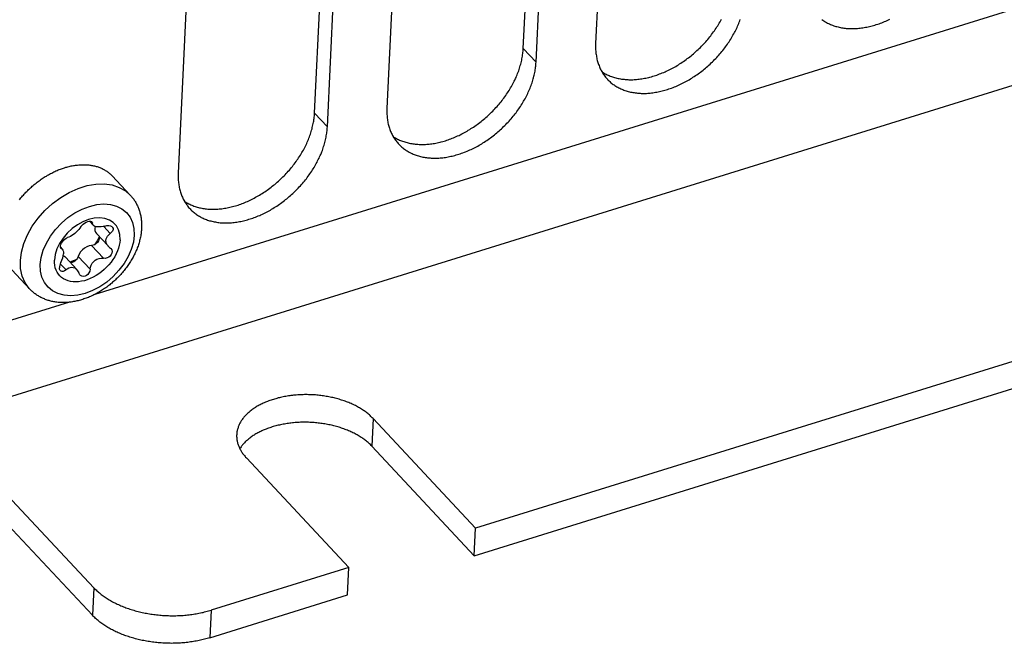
# Model space of a CAD drawing. Extents: x 0 to 594, y 0 to 420.
# Tile 79 of 157: x 491.51 to 502.96, y 79.39 to 86.64. Entities that reach past the tile are written whole.
import ezdxf

# ---------------------------------------------------------------- set-up
doc = ezdxf.new("R2010")
doc.units = 0
doc.header["$LTSCALE"] = 32.67
doc.layers.get('0').update_dxf_attribs({"linetype": 'CONTINUOUS'})

msp = doc.modelspace()

# ---------------------------------------------------------------- linework, layer by layer
at = {"color": 7, "linetype": 'CONTINUOUS'}
for p, q in [((552.333, 102.065), (492.381, 83.448)), ((554.165, 101.748), (490.538, 81.99)), ((552.547, 98.037), (496.808, 80.729)), ((496.793, 80.407), (552.532, 97.716)), ((498.693, 96.648), (498.204, 86.365)), ((497.362, 86.309), (497.85, 96.592)), ((497.511, 86.149), (498, 96.433)), ((494.935, 85.555), (495.423, 95.838)), ((496.266, 95.894), (495.777, 85.611)), ((495.084, 85.396), (495.572, 95.679)), ((493.839, 95.141), (493.35, 84.857)), ((497.511, 86.149), (497.362, 86.309)), ((495.084, 85.396), (494.935, 85.555)), ((492.792, 84.603), (492.583, 84.826)), ((492.318, 84.298), (492.361, 84.252)), ((492.332, 84.297), (492.351, 84.277)), ((492.483, 84.239), (492.56, 84.157)), ((492.399, 84.155), (492.534, 84.011)), ((491.98, 83.996), (492.001, 83.973)), ((491.982, 83.99), (491.991, 83.98)), ((491.991, 83.98), (491.985, 83.985)), ((492.342, 84.016), (492.481, 83.868)), ((492.552, 83.995), (492.563, 83.986)), ((492.037, 83.879), (492.169, 83.738)), ((492.187, 83.888), (492.325, 83.74)), ((491.623, 83.51), (491.415, 83.733)), ((491.977, 83.805), (492.045, 83.732)), ((492.086, 83.357), (490.263, 82.79)), ((490.075, 82.146), (492.352, 79.714)), ((490.538, 81.99), (492.367, 80.035)), ((495.615, 82.003), (495.6, 81.682)), ((496.808, 80.729), (495.615, 82.003)), ((496.793, 80.407), (495.6, 81.682)), ((495.335, 80.271), (494.142, 81.546)), ((496.793, 80.407), (496.808, 80.729)), ((495.335, 80.271), (493.731, 79.773)), ((495.32, 79.95), (495.335, 80.271)), ((492.367, 80.035), (492.352, 79.714)), ((493.716, 79.452), (495.32, 79.95)), ((493.731, 79.773), (493.716, 79.452))]:
    msp.add_line(p, q, dxfattribs=at)
for points in [[(498.276, 86.039), (498.282, 86.035), (498.293, 86.028), (498.304, 86.021), (498.315, 86.015), (498.327, 86.009), (498.338, 86.003), (498.35, 85.998), (498.362, 85.993), (498.374, 85.988), (498.387, 85.983), (498.399, 85.979), (498.412, 85.975), (498.425, 85.971), (498.438, 85.967), (498.451, 85.964), (498.465, 85.961), (498.478, 85.958), (498.492, 85.956), (498.506, 85.953), (498.52, 85.951), (498.534, 85.95), (498.548, 85.948), (498.562, 85.947), (498.577, 85.947), (498.591, 85.946), (498.606, 85.946), (498.621, 85.946), (498.636, 85.946), (498.651, 85.947), (498.666, 85.948), (498.681, 85.949), (498.696, 85.95), (498.712, 85.952), (498.727, 85.954), (498.743, 85.957), (498.758, 85.959), (498.774, 85.962), (498.789, 85.965), (498.805, 85.969), (498.821, 85.972), (498.836, 85.976), (498.852, 85.98), (498.868, 85.985), (498.884, 85.99), (498.9, 85.995), (498.916, 86), (498.931, 86.006), (498.947, 86.012), (498.963, 86.018), (498.979, 86.024), (498.995, 86.031), (499.011, 86.038), (499.026, 86.045), (499.042, 86.052), (499.058, 86.06), (499.073, 86.068), (499.089, 86.076), (499.104, 86.084), (499.12, 86.093), (499.135, 86.101), (499.151, 86.11), (499.166, 86.12), (499.181, 86.129), (499.196, 86.139), (499.211, 86.149), (499.226, 86.159), (499.241, 86.169), (499.255, 86.18), (499.27, 86.191), (499.284, 86.202), (499.299, 86.213), (499.313, 86.224), (499.327, 86.236), (499.341, 86.248), (499.355, 86.26), (499.369, 86.272), (499.382, 86.284), (499.395, 86.296), (499.409, 86.309), (499.422, 86.322), (499.435, 86.335), (499.447, 86.348), (499.46, 86.361), (499.472, 86.374), (499.484, 86.388), (499.496, 86.402), (499.508, 86.415), (499.52, 86.429), (499.531, 86.443), (499.542, 86.458), (499.553, 86.472), (499.564, 86.486), (499.575, 86.501), (499.585, 86.515), (499.595, 86.53), (499.605, 86.545), (499.615, 86.559), (499.624, 86.574), (499.633, 86.589), (499.642, 86.604), (499.651, 86.62), (499.659, 86.635), (499.668, 86.65)], [(498.341, 85.951), (498.342, 85.949), (498.351, 85.94), (498.36, 85.932), (498.369, 85.923), (498.378, 85.915), (498.388, 85.907), (498.398, 85.899), (498.408, 85.891), (498.418, 85.884), (498.429, 85.877), (498.439, 85.87), (498.45, 85.864), (498.461, 85.858), (498.473, 85.851), (498.484, 85.846), (498.496, 85.84), (498.508, 85.835), (498.52, 85.83), (498.532, 85.825), (498.544, 85.821), (498.557, 85.817), (498.57, 85.813), (498.583, 85.809), (498.596, 85.806), (498.609, 85.802), (498.623, 85.8), (498.636, 85.797), (498.65, 85.795), (498.664, 85.793), (498.678, 85.791), (498.692, 85.79), (498.706, 85.788), (498.72, 85.788), (498.735, 85.787), (498.749, 85.787), (498.764, 85.787), (498.779, 85.787), (498.794, 85.787), (498.809, 85.788), (498.824, 85.789), (498.839, 85.79), (498.854, 85.792), (498.869, 85.794), (498.885, 85.796), (498.9, 85.799), (498.916, 85.801), (498.931, 85.804), (498.947, 85.808), (498.962, 85.811), (498.978, 85.815), (498.994, 85.819), (499.009, 85.823), (499.025, 85.828), (499.041, 85.833), (499.057, 85.838), (499.072, 85.843), (499.088, 85.849), (499.104, 85.855), (499.12, 85.861), (499.135, 85.868), (499.151, 85.874), (499.167, 85.881), (499.182, 85.889), (499.198, 85.896), (499.214, 85.904), (499.229, 85.912), (499.245, 85.92), (499.26, 85.928), (499.275, 85.937), (499.291, 85.946), (499.306, 85.955), (499.321, 85.964), (499.336, 85.974), (499.351, 85.983), (499.366, 85.993), (499.381, 86.004), (499.395, 86.014), (499.41, 86.025), (499.424, 86.035), (499.439, 86.046), (499.453, 86.057), (499.467, 86.069), (499.481, 86.08), (499.495, 86.092), (499.508, 86.104), (499.522, 86.116), (499.535, 86.128), (499.549, 86.141), (499.562, 86.153), (499.575, 86.166), (499.587, 86.179), (499.6, 86.192), (499.612, 86.205), (499.625, 86.219), (499.637, 86.232), (499.648, 86.246), (499.66, 86.26), (499.672, 86.273), (499.683, 86.287), (499.694, 86.301), (499.705, 86.316), (499.715, 86.33), (499.726, 86.344), (499.736, 86.359), (499.746, 86.374), (499.756, 86.388), (499.765, 86.403), (499.775, 86.418), (499.784, 86.433), (499.793, 86.448), (499.801, 86.463), (499.81, 86.478), (499.818, 86.493), (499.826, 86.508), (499.834, 86.523), (499.841, 86.539), (499.848, 86.554), (499.855, 86.569), (499.862, 86.585), (499.868, 86.6), (499.874, 86.615), (499.88, 86.631), (499.885, 86.646)], [(500.835, 86.645), (500.845, 86.638), (500.856, 86.631), (500.866, 86.624), (500.877, 86.618), (500.889, 86.611), (500.9, 86.605), (500.911, 86.599), (500.923, 86.594), (500.935, 86.589), (500.947, 86.584), (500.959, 86.579), (500.972, 86.574), (500.984, 86.57), (500.997, 86.566), (501.01, 86.563), (501.023, 86.559), (501.036, 86.556), (501.05, 86.553), (501.063, 86.551), (501.077, 86.549), (501.091, 86.547), (501.105, 86.545), (501.119, 86.543), (501.133, 86.542), (501.148, 86.541), (501.162, 86.541), (501.177, 86.54), (501.191, 86.54), (501.206, 86.541), (501.221, 86.541), (501.236, 86.542), (501.251, 86.543), (501.266, 86.544), (501.281, 86.546), (501.297, 86.548), (501.312, 86.55), (501.327, 86.552), (501.343, 86.555), (501.358, 86.558), (501.374, 86.561), (501.39, 86.565), (501.405, 86.569), (501.421, 86.573), (501.437, 86.577), (501.452, 86.582), (501.468, 86.587), (501.484, 86.592), (501.5, 86.597), (501.515, 86.603), (501.531, 86.609), (501.547, 86.615), (501.563, 86.621), (501.578, 86.628), (501.594, 86.635), (501.61, 86.642), (501.625, 86.65)], [(498.204, 86.365), (498.204, 86.35), (498.204, 86.336), (498.204, 86.321), (498.204, 86.307), (498.204, 86.293), (498.205, 86.279), (498.207, 86.265), (498.208, 86.251), (498.21, 86.238), (498.212, 86.224), (498.214, 86.211), (498.217, 86.197), (498.219, 86.184), (498.223, 86.171), (498.226, 86.158), (498.23, 86.146), (498.234, 86.133), (498.238, 86.121), (498.243, 86.109), (498.247, 86.097), (498.252, 86.085), (498.258, 86.073), (498.263, 86.062), (498.269, 86.051), (498.275, 86.04), (498.282, 86.029), (498.289, 86.018), (498.295, 86.008), (498.303, 85.997), (498.31, 85.987), (498.318, 85.977), (498.326, 85.968), (498.334, 85.958), (498.341, 85.951)], [(495.849, 85.285), (495.855, 85.281), (495.866, 85.274), (495.877, 85.268), (495.888, 85.261), (495.899, 85.255), (495.911, 85.25), (495.923, 85.244), (495.935, 85.239), (495.947, 85.234), (495.959, 85.229), (495.972, 85.225), (495.985, 85.221), (495.998, 85.217), (496.011, 85.213), (496.024, 85.21), (496.037, 85.207), (496.051, 85.204), (496.065, 85.202), (496.078, 85.2), (496.092, 85.198), (496.106, 85.196), (496.121, 85.195), (496.135, 85.194), (496.15, 85.193), (496.164, 85.192), (496.179, 85.192), (496.194, 85.192), (496.209, 85.193), (496.224, 85.193), (496.239, 85.194), (496.254, 85.195), (496.269, 85.197), (496.284, 85.198), (496.3, 85.201), (496.315, 85.203), (496.331, 85.205), (496.346, 85.208), (496.362, 85.211), (496.378, 85.215), (496.394, 85.219), (496.409, 85.223), (496.425, 85.227), (496.441, 85.231), (496.457, 85.236), (496.473, 85.241), (496.488, 85.246), (496.504, 85.252), (496.52, 85.258), (496.536, 85.264), (496.552, 85.27), (496.568, 85.277), (496.583, 85.284), (496.599, 85.291), (496.615, 85.298), (496.63, 85.306), (496.646, 85.314), (496.662, 85.322), (496.677, 85.33), (496.693, 85.339), (496.708, 85.348), (496.723, 85.357), (496.739, 85.366), (496.754, 85.376), (496.769, 85.385), (496.784, 85.395), (496.799, 85.405), (496.814, 85.416), (496.828, 85.426), (496.843, 85.437), (496.857, 85.448), (496.872, 85.459), (496.886, 85.471), (496.9, 85.482), (496.914, 85.494), (496.928, 85.506), (496.941, 85.518), (496.955, 85.53), (496.968, 85.543), (496.981, 85.555), (496.994, 85.568), (497.007, 85.581), (497.02, 85.594), (497.033, 85.607), (497.045, 85.621), (497.057, 85.634), (497.069, 85.648), (497.081, 85.662), (497.092, 85.676), (497.104, 85.69), (497.115, 85.704), (497.126, 85.718), (497.137, 85.732), (497.147, 85.747), (497.158, 85.762), (497.168, 85.776), (497.178, 85.791), (497.187, 85.806), (497.197, 85.821), (497.206, 85.836), (497.215, 85.851), (497.224, 85.866), (497.232, 85.881), (497.24, 85.896), (497.248, 85.912), (497.256, 85.927), (497.264, 85.942), (497.271, 85.958), (497.278, 85.973), (497.284, 85.988), (497.291, 86.004), (497.297, 86.019), (497.303, 86.035), (497.309, 86.05), (497.314, 86.066), (497.319, 86.081), (497.324, 86.097), (497.328, 86.112), (497.333, 86.128), (497.337, 86.143), (497.34, 86.158), (497.344, 86.174), (497.347, 86.189), (497.35, 86.204), (497.352, 86.219), (497.355, 86.234), (497.357, 86.249), (497.358, 86.264), (497.36, 86.279), (497.361, 86.294), (497.362, 86.309)], [(495.914, 85.197), (495.915, 85.196), (495.924, 85.187), (495.933, 85.178), (495.942, 85.169), (495.951, 85.161), (495.961, 85.153), (495.971, 85.145), (495.981, 85.138), (495.991, 85.13), (496.001, 85.123), (496.012, 85.117), (496.023, 85.11), (496.034, 85.104), (496.045, 85.098), (496.057, 85.092), (496.069, 85.086), (496.081, 85.081), (496.093, 85.076), (496.105, 85.071), (496.117, 85.067), (496.13, 85.063), (496.143, 85.059), (496.156, 85.055), (496.169, 85.052), (496.182, 85.049), (496.195, 85.046), (496.209, 85.043), (496.223, 85.041), (496.236, 85.039), (496.25, 85.037), (496.265, 85.036), (496.279, 85.035), (496.293, 85.034), (496.308, 85.033), (496.322, 85.033), (496.337, 85.033), (496.352, 85.033), (496.367, 85.034), (496.382, 85.034), (496.397, 85.035), (496.412, 85.037), (496.427, 85.038), (496.442, 85.04), (496.458, 85.042), (496.473, 85.045), (496.488, 85.048), (496.504, 85.051), (496.52, 85.054), (496.535, 85.057), (496.551, 85.061), (496.567, 85.065), (496.582, 85.07), (496.598, 85.074), (496.614, 85.079), (496.629, 85.084), (496.645, 85.09), (496.661, 85.095), (496.677, 85.101), (496.692, 85.108), (496.708, 85.114), (496.724, 85.121), (496.74, 85.128), (496.755, 85.135), (496.771, 85.142), (496.786, 85.15), (496.802, 85.158), (496.817, 85.166), (496.833, 85.174), (496.848, 85.183), (496.863, 85.192), (496.879, 85.201), (496.894, 85.21), (496.909, 85.22), (496.924, 85.23), (496.939, 85.24), (496.953, 85.25), (496.968, 85.26), (496.983, 85.271), (496.997, 85.282), (497.011, 85.293), (497.026, 85.304), (497.04, 85.315), (497.054, 85.327), (497.067, 85.338), (497.081, 85.35), (497.095, 85.362), (497.108, 85.375), (497.121, 85.387), (497.134, 85.4), (497.147, 85.412), (497.16, 85.425), (497.173, 85.438), (497.185, 85.452), (497.197, 85.465), (497.209, 85.478), (497.221, 85.492), (497.233, 85.506), (497.244, 85.52), (497.256, 85.534), (497.267, 85.548), (497.278, 85.562), (497.288, 85.576), (497.299, 85.591), (497.309, 85.605), (497.319, 85.62), (497.329, 85.634), (497.338, 85.649), (497.348, 85.664), (497.357, 85.679), (497.366, 85.694), (497.374, 85.709), (497.383, 85.724), (497.391, 85.739), (497.399, 85.754), (497.406, 85.77), (497.414, 85.785), (497.421, 85.8), (497.428, 85.816), (497.434, 85.831), (497.441, 85.846), (497.447, 85.862), (497.453, 85.877), (497.458, 85.892), (497.464, 85.908), (497.469, 85.923), (497.473, 85.939), (497.478, 85.954), (497.482, 85.969), (497.486, 85.985), (497.49, 86), (497.493, 86.015), (497.496, 86.03), (497.499, 86.045), (497.502, 86.06), (497.504, 86.075), (497.506, 86.09), (497.508, 86.105), (497.509, 86.12), (497.51, 86.135), (497.511, 86.149)], [(493.421, 84.531), (493.428, 84.527), (493.439, 84.521), (493.45, 84.514), (493.461, 84.508), (493.472, 84.502), (493.484, 84.496), (493.496, 84.491), (493.508, 84.485), (493.52, 84.48), (493.532, 84.476), (493.545, 84.471), (493.558, 84.467), (493.57, 84.463), (493.584, 84.46), (493.597, 84.456), (493.61, 84.453), (493.624, 84.451), (493.637, 84.448), (493.651, 84.446), (493.665, 84.444), (493.679, 84.442), (493.694, 84.441), (493.708, 84.44), (493.722, 84.439), (493.737, 84.439), (493.752, 84.438), (493.766, 84.439), (493.781, 84.439), (493.796, 84.439), (493.812, 84.44), (493.827, 84.442), (493.842, 84.443), (493.857, 84.445), (493.873, 84.447), (493.888, 84.449), (493.904, 84.452), (493.919, 84.455), (493.935, 84.458), (493.951, 84.461), (493.966, 84.465), (493.982, 84.469), (493.998, 84.473), (494.014, 84.478), (494.03, 84.482), (494.045, 84.487), (494.061, 84.493), (494.077, 84.498), (494.093, 84.504), (494.109, 84.51), (494.125, 84.517), (494.14, 84.523), (494.156, 84.53), (494.172, 84.537), (494.188, 84.545), (494.203, 84.552), (494.219, 84.56), (494.234, 84.568), (494.25, 84.577), (494.265, 84.585), (494.281, 84.594), (494.296, 84.603), (494.311, 84.612), (494.327, 84.622), (494.342, 84.632), (494.357, 84.641), (494.372, 84.652), (494.386, 84.662), (494.401, 84.673), (494.416, 84.683), (494.43, 84.694), (494.444, 84.706), (494.459, 84.717), (494.473, 84.728), (494.487, 84.74), (494.5, 84.752), (494.514, 84.764), (494.528, 84.777), (494.541, 84.789), (494.554, 84.802), (494.567, 84.814), (494.58, 84.827), (494.593, 84.84), (494.605, 84.854), (494.618, 84.867), (494.63, 84.881), (494.642, 84.894), (494.654, 84.908), (494.665, 84.922), (494.677, 84.936), (494.688, 84.95), (494.699, 84.964), (494.71, 84.979), (494.72, 84.993), (494.73, 85.008), (494.741, 85.022), (494.75, 85.037), (494.76, 85.052), (494.77, 85.067), (494.779, 85.082), (494.788, 85.097), (494.796, 85.112), (494.805, 85.127), (494.813, 85.143), (494.821, 85.158), (494.829, 85.173), (494.836, 85.188), (494.844, 85.204), (494.851, 85.219), (494.857, 85.235), (494.864, 85.25), (494.87, 85.266), (494.876, 85.281), (494.881, 85.297), (494.887, 85.312), (494.892, 85.328), (494.897, 85.343), (494.901, 85.358), (494.906, 85.374), (494.909, 85.389), (494.913, 85.405), (494.917, 85.42), (494.92, 85.435), (494.923, 85.45), (494.925, 85.465), (494.927, 85.481), (494.929, 85.496), (494.931, 85.511), (494.933, 85.525), (494.934, 85.54), (494.935, 85.555)], [(495.777, 85.611), (495.777, 85.596), (495.776, 85.582), (495.776, 85.568), (495.777, 85.553), (495.777, 85.539), (495.778, 85.525), (495.779, 85.511), (495.781, 85.497), (495.783, 85.484), (495.785, 85.47), (495.787, 85.457), (495.789, 85.444), (495.792, 85.43), (495.795, 85.418), (495.799, 85.405), (495.803, 85.392), (495.807, 85.38), (495.811, 85.367), (495.815, 85.355), (495.82, 85.343), (495.825, 85.331), (495.831, 85.32), (495.836, 85.308), (495.842, 85.297), (495.848, 85.286), (495.855, 85.275), (495.861, 85.264), (495.868, 85.254), (495.875, 85.244), (495.883, 85.234), (495.891, 85.224), (495.898, 85.214), (495.907, 85.205), (495.914, 85.197)], [(493.487, 84.443), (493.488, 84.442), (493.497, 84.433), (493.505, 84.424), (493.515, 84.416), (493.524, 84.407), (493.534, 84.399), (493.543, 84.392), (493.553, 84.384), (493.564, 84.377), (493.574, 84.37), (493.585, 84.363), (493.596, 84.356), (493.607, 84.35), (493.618, 84.344), (493.63, 84.338), (493.641, 84.333), (493.653, 84.327), (493.665, 84.322), (493.678, 84.318), (493.69, 84.313), (493.703, 84.309), (493.715, 84.305), (493.728, 84.302), (493.742, 84.298), (493.755, 84.295), (493.768, 84.292), (493.782, 84.29), (493.795, 84.287), (493.809, 84.285), (493.823, 84.284), (493.837, 84.282), (493.852, 84.281), (493.866, 84.28), (493.88, 84.28), (493.895, 84.279), (493.91, 84.279), (493.924, 84.279), (493.939, 84.28), (493.954, 84.281), (493.969, 84.282), (493.985, 84.283), (494, 84.285), (494.015, 84.287), (494.03, 84.289), (494.046, 84.291), (494.061, 84.294), (494.077, 84.297), (494.092, 84.3), (494.108, 84.304), (494.124, 84.308), (494.139, 84.312), (494.155, 84.316), (494.171, 84.321), (494.187, 84.325), (494.202, 84.331), (494.218, 84.336), (494.234, 84.342), (494.25, 84.348), (494.265, 84.354), (494.281, 84.36), (494.297, 84.367), (494.312, 84.374), (494.328, 84.381), (494.344, 84.389), (494.359, 84.396), (494.375, 84.404), (494.39, 84.412), (494.406, 84.421), (494.421, 84.429), (494.436, 84.438), (494.451, 84.447), (494.467, 84.457), (494.482, 84.466), (494.497, 84.476), (494.511, 84.486), (494.526, 84.496), (494.541, 84.506), (494.555, 84.517), (494.57, 84.528), (494.584, 84.539), (494.598, 84.55), (494.613, 84.561), (494.626, 84.573), (494.64, 84.585), (494.654, 84.597), (494.668, 84.609), (494.681, 84.621), (494.694, 84.633), (494.707, 84.646), (494.72, 84.659), (494.733, 84.672), (494.745, 84.685), (494.758, 84.698), (494.77, 84.711), (494.782, 84.725), (494.794, 84.738), (494.806, 84.752), (494.817, 84.766), (494.828, 84.78), (494.84, 84.794), (494.85, 84.808), (494.861, 84.823), (494.871, 84.837), (494.882, 84.851), (494.892, 84.866), (494.902, 84.881), (494.911, 84.896), (494.92, 84.91), (494.93, 84.925), (494.938, 84.94), (494.947, 84.955), (494.955, 84.97), (494.964, 84.986), (494.971, 85.001), (494.979, 85.016), (494.987, 85.031), (494.994, 85.047), (495.001, 85.062), (495.007, 85.077), (495.014, 85.093), (495.02, 85.108), (495.026, 85.123), (495.031, 85.139), (495.036, 85.154), (495.041, 85.17), (495.046, 85.185), (495.051, 85.2), (495.055, 85.216), (495.059, 85.231), (495.063, 85.246), (495.066, 85.261), (495.069, 85.276), (495.072, 85.292), (495.074, 85.307), (495.077, 85.322), (495.079, 85.337), (495.08, 85.351), (495.082, 85.366), (495.083, 85.381), (495.084, 85.396)], [(491.503, 84.548), (491.512, 84.559), (491.521, 84.57), (491.53, 84.581), (491.539, 84.593), (491.549, 84.603), (491.559, 84.614), (491.569, 84.625), (491.579, 84.636), (491.589, 84.646), (491.599, 84.656), (491.609, 84.667), (491.62, 84.677), (491.631, 84.687), (491.642, 84.696), (491.652, 84.706), (491.664, 84.716), (491.675, 84.725), (491.686, 84.734), (491.697, 84.743), (491.709, 84.752), (491.72, 84.761), (491.732, 84.77), (491.744, 84.778), (491.756, 84.787), (491.768, 84.795), (491.779, 84.803), (491.792, 84.81), (491.804, 84.818), (491.816, 84.825), (491.828, 84.833), (491.84, 84.84), (491.853, 84.847), (491.865, 84.853), (491.878, 84.86), (491.89, 84.866), (491.903, 84.872), (491.915, 84.878), (491.928, 84.884), (491.941, 84.889), (491.953, 84.895), (491.966, 84.9), (491.979, 84.905), (491.991, 84.909), (492.004, 84.914), (492.017, 84.918), (492.029, 84.922), (492.042, 84.926), (492.055, 84.929), (492.067, 84.933), (492.08, 84.936), (492.092, 84.939), (492.105, 84.942), (492.117, 84.944), (492.13, 84.947), (492.142, 84.949), (492.155, 84.95), (492.167, 84.952), (492.179, 84.953), (492.192, 84.955), (492.204, 84.956), (492.216, 84.956), (492.228, 84.957), (492.24, 84.957), (492.252, 84.957), (492.263, 84.957), (492.275, 84.957), (492.287, 84.956), (492.298, 84.955), (492.309, 84.954), (492.321, 84.953), (492.332, 84.951), (492.343, 84.949), (492.354, 84.947), (492.365, 84.945), (492.375, 84.943), (492.386, 84.94), (492.396, 84.937), (492.407, 84.934), (492.417, 84.931), (492.427, 84.927), (492.437, 84.924), (492.447, 84.92), (492.456, 84.915), (492.466, 84.911), (492.475, 84.906), (492.484, 84.902), (492.493, 84.897), (492.502, 84.891), (492.511, 84.886), (492.519, 84.88), (492.527, 84.875), (492.536, 84.869), (492.544, 84.862), (492.551, 84.856), (492.559, 84.849), (492.566, 84.843), (492.573, 84.836), (492.58, 84.828), (492.583, 84.826)], [(493.35, 84.857), (493.349, 84.843), (493.349, 84.828), (493.349, 84.814), (493.349, 84.8), (493.35, 84.785), (493.351, 84.771), (493.352, 84.758), (493.354, 84.744), (493.355, 84.73), (493.357, 84.717), (493.36, 84.703), (493.362, 84.69), (493.365, 84.677), (493.368, 84.664), (493.372, 84.651), (493.375, 84.638), (493.379, 84.626), (493.384, 84.614), (493.388, 84.601), (493.393, 84.589), (493.398, 84.578), (493.403, 84.566), (493.409, 84.554), (493.415, 84.543), (493.421, 84.532), (493.427, 84.521), (493.434, 84.511), (493.441, 84.5), (493.448, 84.49), (493.456, 84.48), (493.463, 84.47), (493.471, 84.46), (493.479, 84.451), (493.487, 84.443)], [(491.514, 83.841), (491.526, 83.939), (491.554, 84.04), (491.596, 84.141), (491.652, 84.24), (491.72, 84.336), (491.799, 84.424), (491.887, 84.505), (491.983, 84.576), (492.083, 84.635), (492.186, 84.681), (492.29, 84.713), (492.392, 84.731), (492.489, 84.733), (492.581, 84.721), (492.664, 84.693), (492.737, 84.651), (492.792, 84.603)], [(492.792, 84.603), (492.799, 84.595), (492.806, 84.587), (492.812, 84.579), (492.819, 84.571), (492.825, 84.562), (492.832, 84.554), (492.838, 84.545), (492.844, 84.536), (492.849, 84.527), (492.855, 84.518), (492.86, 84.508), (492.865, 84.499), (492.87, 84.489), (492.875, 84.479), (492.879, 84.469), (492.884, 84.459), (492.888, 84.449), (492.892, 84.439), (492.895, 84.428), (492.899, 84.417), (492.902, 84.407), (492.905, 84.396), (492.908, 84.385), (492.911, 84.373), (492.913, 84.362), (492.915, 84.351), (492.917, 84.339), (492.919, 84.327), (492.92, 84.316), (492.922, 84.304), (492.923, 84.292), (492.923, 84.28), (492.924, 84.267), (492.924, 84.255), (492.924, 84.243), (492.924, 84.23), (492.923, 84.218)], [(491.746, 83.796), (491.756, 83.877), (491.78, 83.961), (491.816, 84.044), (491.864, 84.126), (491.923, 84.204), (491.991, 84.276), (492.066, 84.341), (492.147, 84.396), (492.232, 84.44), (492.317, 84.472), (492.402, 84.493), (492.484, 84.5), (492.562, 84.494), (492.633, 84.475), (492.695, 84.444), (492.748, 84.401), (492.789, 84.347), (492.819, 84.284), (492.835, 84.213), (492.838, 84.136)], [(492.673, 84.084), (492.671, 84.144), (492.656, 84.198), (492.631, 84.245), (492.595, 84.284), (492.55, 84.313), (492.497, 84.331), (492.438, 84.339), (492.374, 84.335), (492.308, 84.319), (492.242, 84.293), (492.177, 84.258), (492.116, 84.213), (492.06, 84.161), (492.011, 84.103), (491.97, 84.041), (491.94, 83.976), (491.919, 83.911), (491.911, 83.847)], [(492.218, 84.236), (492.229, 84.251), (492.244, 84.265), (492.261, 84.277), (492.279, 84.287), (492.298, 84.295), (492.315, 84.298), (492.33, 84.298), (492.341, 84.295), (492.346, 84.291)], [(492.346, 84.291), (492.348, 84.288), (492.351, 84.277)], [(492.361, 84.252), (492.359, 84.255), (492.353, 84.265), (492.351, 84.277)], [(492.923, 84.218), (492.923, 84.205), (492.922, 84.192), (492.92, 84.179), (492.919, 84.166), (492.917, 84.154), (492.915, 84.141), (492.913, 84.128), (492.91, 84.114), (492.908, 84.101), (492.905, 84.088), (492.901, 84.075), (492.898, 84.062), (492.894, 84.049), (492.89, 84.036), (492.886, 84.023), (492.882, 84.01), (492.877, 83.997), (492.872, 83.984), (492.867, 83.971), (492.861, 83.958), (492.856, 83.945), (492.85, 83.932), (492.844, 83.919), (492.838, 83.906), (492.831, 83.894), (492.824, 83.881), (492.818, 83.868), (492.81, 83.856), (492.803, 83.844), (492.796, 83.831), (492.788, 83.819), (492.78, 83.807), (492.772, 83.795), (492.764, 83.783), (492.755, 83.771), (492.747, 83.759), (492.738, 83.748), (492.729, 83.736), (492.72, 83.725), (492.711, 83.713), (492.701, 83.702), (492.691, 83.691), (492.682, 83.68), (492.672, 83.669), (492.662, 83.659), (492.651, 83.648), (492.641, 83.638), (492.63, 83.627), (492.62, 83.617), (492.609, 83.607), (492.598, 83.597), (492.587, 83.588), (492.576, 83.578), (492.564, 83.569), (492.553, 83.56), (492.541, 83.55), (492.53, 83.542), (492.518, 83.533), (492.506, 83.524), (492.494, 83.516), (492.482, 83.508), (492.47, 83.5), (492.458, 83.492), (492.445, 83.484), (492.433, 83.477), (492.42, 83.469), (492.408, 83.462), (492.395, 83.455), (492.382, 83.449), (492.37, 83.442), (492.357, 83.436), (492.344, 83.43), (492.331, 83.424), (492.318, 83.418), (492.305, 83.413), (492.291, 83.408), (492.278, 83.403), (492.265, 83.398), (492.252, 83.394), (492.239, 83.389), (492.225, 83.385), (492.212, 83.381), (492.199, 83.378), (492.185, 83.374), (492.172, 83.371), (492.159, 83.368), (492.146, 83.366), (492.132, 83.363), (492.119, 83.361), (492.106, 83.359), (492.093, 83.357), (492.08, 83.356), (492.067, 83.355), (492.054, 83.354), (492.041, 83.353), (492.028, 83.353), (492.015, 83.352), (492.002, 83.352), (491.99, 83.353), (491.977, 83.353), (491.965, 83.354), (491.952, 83.355), (491.94, 83.356), (491.928, 83.358), (491.916, 83.36), (491.904, 83.362), (491.892, 83.364), (491.881, 83.366), (491.869, 83.369), (491.858, 83.372), (491.847, 83.375), (491.836, 83.378), (491.825, 83.382), (491.814, 83.386), (491.803, 83.39), (491.793, 83.394), (491.782, 83.398), (491.772, 83.403), (491.762, 83.407), (491.752, 83.412), (491.742, 83.418), (491.733, 83.423), (491.723, 83.429), (491.714, 83.434), (491.705, 83.44), (491.696, 83.446), (491.687, 83.453), (491.679, 83.459), (491.67, 83.466), (491.662, 83.473), (491.654, 83.48), (491.646, 83.487), (491.638, 83.494), (491.631, 83.502), (491.623, 83.51)], [(492.218, 84.236), (492.207, 84.22), (492.194, 84.203), (492.179, 84.187), (492.164, 84.172), (492.147, 84.158), (492.13, 84.144), (492.113, 84.132), (492.096, 84.122), (492.079, 84.114), (492.062, 84.108)], [(492.498, 84.243), (492.475, 84.237), (492.452, 84.233), (492.432, 84.232), (492.412, 84.232), (492.395, 84.235), (492.38, 84.239), (492.368, 84.246), (492.361, 84.252)], [(492.384, 84.238), (492.384, 84.236), (492.38, 84.213)], [(492.38, 84.213), (492.381, 84.191), (492.388, 84.172), (492.399, 84.155)], [(492.498, 84.243), (492.521, 84.248), (492.543, 84.248), (492.562, 84.245), (492.576, 84.237), (492.583, 84.232)], [(492.592, 84.201), (492.586, 84.185), (492.575, 84.171), (492.56, 84.157)], [(492.583, 84.232), (492.586, 84.227), (492.592, 84.215), (492.592, 84.201)], [(492.838, 84.136), (492.828, 84.054), (492.804, 83.971), (492.768, 83.887), (492.72, 83.806), (492.661, 83.728), (492.593, 83.656), (492.518, 83.591), (492.437, 83.536), (492.352, 83.492), (492.267, 83.459), (492.182, 83.439), (492.1, 83.432), (492.022, 83.438), (491.951, 83.457), (491.889, 83.488), (491.836, 83.531), (491.795, 83.585), (491.765, 83.648), (491.749, 83.719), (491.746, 83.796)], [(492.673, 84.084), (492.67, 84.052), (492.664, 84.019), (492.655, 83.986), (492.643, 83.953), (492.628, 83.919), (492.611, 83.886), (492.591, 83.854), (492.568, 83.823), (492.543, 83.792), (492.517, 83.763), (492.488, 83.736), (492.458, 83.711), (492.426, 83.687), (492.394, 83.666), (492.36, 83.648), (492.327, 83.632), (492.292, 83.618), (492.258, 83.607), (492.224, 83.6), (492.191, 83.595), (492.158, 83.593), (492.127, 83.594), (492.096, 83.599), (492.068, 83.606), (492.041, 83.616), (492.016, 83.629), (491.994, 83.644), (491.974, 83.662), (491.956, 83.683), (491.941, 83.706), (491.929, 83.731), (491.92, 83.758), (491.914, 83.786), (491.911, 83.816), (491.911, 83.847)], [(491.98, 84.011), (491.985, 84.027), (491.993, 84.044), (492.004, 84.061), (492.017, 84.077), (492.032, 84.091), (492.048, 84.101), (492.062, 84.108)], [(492.422, 84.069), (492.41, 84.052), (492.395, 84.038), (492.378, 84.026), (492.36, 84.019), (492.342, 84.016)], [(492.431, 84.119), (492.406, 84.07), (492.375, 84.025)], [(492.433, 84.104), (492.431, 84.093), (492.427, 84.081), (492.422, 84.069)], [(492.43, 84.122), (492.431, 84.12), (492.433, 84.104)], [(492.509, 84.075), (492.512, 84.094), (492.518, 84.11), (492.528, 84.126), (492.542, 84.142), (492.56, 84.157)], [(492.534, 84.011), (492.523, 84.024), (492.515, 84.039), (492.51, 84.056), (492.509, 84.075)], [(491.985, 83.985), (491.983, 83.987), (491.98, 83.997), (491.98, 84.011)], [(491.991, 83.98), (492, 83.974), (492.001, 83.973)], [(492.001, 83.973), (492.007, 83.964), (492.012, 83.953), (492.014, 83.939), (492.015, 83.921)], [(492.342, 84.016), (492.315, 84.012), (492.287, 84.001), (492.26, 83.986), (492.235, 83.965), (492.214, 83.941), (492.198, 83.915), (492.187, 83.888)], [(492.58, 83.947), (492.578, 83.928), (492.571, 83.91), (492.559, 83.894), (492.543, 83.881), (492.523, 83.872), (492.502, 83.867), (492.481, 83.868)], [(492.552, 83.995), (492.536, 84.009), (492.534, 84.011)], [(492.563, 83.986), (492.566, 83.982), (492.576, 83.965), (492.58, 83.947)], [(491.623, 83.51), (491.617, 83.516), (491.569, 83.583), (491.536, 83.661), (491.517, 83.747), (491.514, 83.841)], [(491.983, 83.818), (491.976, 83.804), (491.972, 83.789), (491.969, 83.773), (491.968, 83.757)], [(491.983, 83.818), (491.997, 83.847), (492.006, 83.874), (492.012, 83.898), (492.015, 83.921)], [(492.037, 83.879), (492.031, 83.884), (492.011, 83.896)], [(492.169, 83.854), (492.14, 83.84), (492.088, 83.824)], [(492.118, 83.819), (492.1, 83.815), (492.096, 83.816)], [(492.187, 83.888), (492.179, 83.87), (492.168, 83.853), (492.153, 83.838), (492.136, 83.826), (492.118, 83.819)], [(492.325, 83.74), (492.33, 83.765), (492.338, 83.789), (492.35, 83.81), (492.365, 83.828), (492.384, 83.844), (492.405, 83.857), (492.429, 83.865), (492.454, 83.869), (492.481, 83.868)], [(491.981, 83.722), (491.977, 83.727), (491.971, 83.74), (491.968, 83.757)], [(492.045, 83.732), (492.029, 83.72), (492.013, 83.713), (491.999, 83.713), (491.987, 83.717), (491.981, 83.722)], [(492.045, 83.732), (492.06, 83.745), (492.076, 83.755), (492.093, 83.761), (492.111, 83.763), (492.129, 83.761), (492.147, 83.755), (492.164, 83.742), (492.168, 83.738)], [(492.168, 83.738), (492.18, 83.723), (492.192, 83.698)], [(492.325, 83.74), (492.321, 83.718), (492.312, 83.697), (492.299, 83.68), (492.283, 83.667), (492.266, 83.659), (492.247, 83.657), (492.23, 83.66), (492.214, 83.668), (492.206, 83.675)], [(492.206, 83.675), (492.201, 83.681), (492.192, 83.698)], [(495.615, 82.003), (495.607, 82.012), (495.599, 82.02), (495.591, 82.028), (495.582, 82.037), (495.573, 82.045), (495.564, 82.053), (495.554, 82.06), (495.544, 82.068), (495.534, 82.076), (495.524, 82.083), (495.514, 82.091), (495.503, 82.098), (495.492, 82.105), (495.481, 82.112), (495.47, 82.119), (495.458, 82.126), (495.446, 82.133), (495.435, 82.14), (495.422, 82.146), (495.41, 82.153), (495.398, 82.159), (495.385, 82.165), (495.372, 82.171), (495.359, 82.177), (495.346, 82.182), (495.333, 82.188), (495.319, 82.193), (495.305, 82.199), (495.292, 82.204), (495.278, 82.209), (495.264, 82.213), (495.249, 82.218), (495.235, 82.222), (495.221, 82.227), (495.206, 82.231), (495.191, 82.235), (495.176, 82.239), (495.162, 82.243), (495.146, 82.246), (495.131, 82.249), (495.116, 82.253), (495.101, 82.256), (495.085, 82.259), (495.07, 82.261), (495.055, 82.264), (495.039, 82.266), (495.023, 82.268), (495.008, 82.27), (494.992, 82.272), (494.976, 82.274), (494.96, 82.275), (494.945, 82.277), (494.929, 82.278), (494.913, 82.279), (494.897, 82.279), (494.881, 82.28), (494.865, 82.28), (494.849, 82.281), (494.833, 82.281), (494.818, 82.281), (494.802, 82.28), (494.786, 82.28), (494.77, 82.279), (494.754, 82.278), (494.739, 82.277), (494.723, 82.276), (494.708, 82.275), (494.692, 82.273), (494.677, 82.272), (494.661, 82.27), (494.646, 82.268), (494.631, 82.266), (494.615, 82.263), (494.6, 82.261), (494.585, 82.258), (494.571, 82.255), (494.556, 82.252), (494.541, 82.249), (494.527, 82.245), (494.512, 82.242), (494.498, 82.238), (494.484, 82.234), (494.47, 82.23), (494.456, 82.226), (494.442, 82.222), (494.429, 82.217), (494.415, 82.213), (494.402, 82.208), (494.389, 82.203), (494.376, 82.198), (494.364, 82.192), (494.351, 82.187), (494.339, 82.181), (494.326, 82.176), (494.314, 82.17), (494.303, 82.164), (494.291, 82.158), (494.28, 82.151), (494.269, 82.145), (494.258, 82.139), (494.247, 82.132), (494.236, 82.125), (494.226, 82.118), (494.216, 82.111), (494.206, 82.104), (494.197, 82.097), (494.187, 82.09), (494.178, 82.082), (494.169, 82.075), (494.161, 82.067), (494.152, 82.059), (494.144, 82.051), (494.136, 82.043), (494.129, 82.035), (494.122, 82.027), (494.114, 82.019), (494.108, 82.01), (494.101, 82.002), (494.095, 81.993), (494.089, 81.985), (494.083, 81.976), (494.078, 81.968), (494.073, 81.959), (494.068, 81.95), (494.063, 81.941), (494.059, 81.932), (494.055, 81.923), (494.051, 81.914), (494.048, 81.905), (494.045, 81.896), (494.042, 81.886), (494.039, 81.877), (494.037, 81.868), (494.035, 81.859), (494.033, 81.849), (494.032, 81.84), (494.031, 81.83), (494.03, 81.821), (494.03, 81.815)], [(495.6, 81.682), (495.592, 81.69), (495.584, 81.699), (495.575, 81.707), (495.567, 81.715), (495.558, 81.723), (495.548, 81.731), (495.539, 81.739), (495.529, 81.747), (495.519, 81.754), (495.509, 81.762), (495.498, 81.769), (495.488, 81.777), (495.477, 81.784), (495.466, 81.791), (495.454, 81.798), (495.443, 81.805), (495.431, 81.812), (495.419, 81.818), (495.407, 81.825), (495.395, 81.831), (495.382, 81.837), (495.37, 81.844), (495.357, 81.849), (495.344, 81.855), (495.331, 81.861), (495.317, 81.867), (495.304, 81.872), (495.29, 81.877), (495.276, 81.882), (495.262, 81.887), (495.248, 81.892), (495.234, 81.897), (495.22, 81.901), (495.205, 81.905), (495.191, 81.91), (495.176, 81.914), (495.161, 81.917), (495.146, 81.921), (495.131, 81.925), (495.116, 81.928), (495.101, 81.931), (495.086, 81.934), (495.07, 81.937), (495.055, 81.94), (495.039, 81.942), (495.024, 81.945), (495.008, 81.947), (494.992, 81.949), (494.977, 81.951), (494.961, 81.952), (494.945, 81.954), (494.929, 81.955), (494.913, 81.956), (494.898, 81.957), (494.882, 81.958), (494.866, 81.959), (494.85, 81.959), (494.834, 81.959), (494.818, 81.959), (494.802, 81.959), (494.787, 81.959), (494.771, 81.959), (494.755, 81.958), (494.739, 81.957), (494.724, 81.956), (494.708, 81.955), (494.692, 81.954), (494.677, 81.952), (494.661, 81.95), (494.646, 81.949), (494.631, 81.947), (494.615, 81.944), (494.6, 81.942), (494.585, 81.939), (494.57, 81.937), (494.555, 81.934), (494.541, 81.931), (494.526, 81.927), (494.511, 81.924), (494.497, 81.921), (494.483, 81.917), (494.469, 81.913), (494.455, 81.909), (494.441, 81.905), (494.427, 81.9), (494.414, 81.896), (494.4, 81.891), (494.387, 81.886), (494.374, 81.881), (494.361, 81.876), (494.348, 81.871), (494.336, 81.866), (494.323, 81.86), (494.311, 81.854), (494.299, 81.848), (494.287, 81.842), (494.276, 81.836), (494.265, 81.83), (494.253, 81.824), (494.242, 81.817), (494.232, 81.811), (494.221, 81.804), (494.211, 81.797), (494.201, 81.79), (494.191, 81.783), (494.181, 81.776), (494.172, 81.768), (494.163, 81.761), (494.154, 81.753), (494.145, 81.745), (494.137, 81.738), (494.129, 81.73), (494.121, 81.722), (494.114, 81.714), (494.106, 81.706), (494.099, 81.697), (494.092, 81.689), (494.086, 81.681), (494.08, 81.672), (494.074, 81.664), (494.068, 81.655), (494.066, 81.652)], [(494.03, 81.815), (494.029, 81.812), (494.029, 81.802), (494.029, 81.793), (494.03, 81.783), (494.03, 81.774), (494.031, 81.764), (494.033, 81.755), (494.034, 81.745), (494.036, 81.736), (494.038, 81.727), (494.041, 81.717), (494.044, 81.708), (494.047, 81.698), (494.05, 81.689), (494.054, 81.68), (494.058, 81.67), (494.062, 81.661), (494.066, 81.652), (494.071, 81.643), (494.076, 81.634), (494.081, 81.625), (494.087, 81.616), (494.093, 81.607), (494.099, 81.598), (494.106, 81.589), (494.112, 81.58), (494.119, 81.571), (494.127, 81.563), (494.134, 81.554), (494.142, 81.546)], [(492.367, 80.035), (492.376, 80.026), (492.385, 80.017), (492.394, 80.008), (492.404, 79.999), (492.413, 79.99), (492.423, 79.982), (492.433, 79.973), (492.444, 79.965), (492.455, 79.956), (492.465, 79.948), (492.477, 79.94), (492.488, 79.932), (492.5, 79.924), (492.511, 79.916), (492.523, 79.908), (492.536, 79.9), (492.548, 79.893), (492.561, 79.886), (492.574, 79.878), (492.587, 79.871), (492.6, 79.864), (492.613, 79.857), (492.627, 79.851), (492.641, 79.844), (492.655, 79.838), (492.669, 79.831), (492.683, 79.825), (492.697, 79.819), (492.712, 79.813), (492.727, 79.807), (492.742, 79.802), (492.757, 79.796), (492.772, 79.791), (492.788, 79.786), (492.803, 79.781), (492.819, 79.776), (492.834, 79.772), (492.85, 79.767), (492.866, 79.763), (492.882, 79.758), (492.899, 79.754), (492.915, 79.751), (492.931, 79.747), (492.948, 79.743), (492.964, 79.74), (492.981, 79.737), (492.998, 79.734), (493.014, 79.731), (493.031, 79.728), (493.048, 79.726), (493.065, 79.723), (493.082, 79.721), (493.099, 79.719), (493.116, 79.717), (493.134, 79.716), (493.151, 79.714), (493.168, 79.713), (493.185, 79.712), (493.202, 79.711), (493.22, 79.71), (493.237, 79.71), (493.254, 79.709), (493.271, 79.709), (493.289, 79.709), (493.306, 79.709), (493.323, 79.709), (493.34, 79.71), (493.357, 79.71), (493.374, 79.711), (493.391, 79.712), (493.408, 79.713), (493.425, 79.715), (493.442, 79.716), (493.459, 79.718), (493.476, 79.72), (493.493, 79.722), (493.509, 79.724), (493.526, 79.727), (493.542, 79.729), (493.559, 79.732), (493.575, 79.735), (493.591, 79.738), (493.607, 79.741), (493.623, 79.745), (493.639, 79.748), (493.655, 79.752), (493.67, 79.756), (493.686, 79.76), (493.701, 79.764), (493.716, 79.769), (493.731, 79.773)], [(493.716, 79.452), (493.701, 79.447), (493.686, 79.443), (493.67, 79.439), (493.655, 79.434), (493.639, 79.431), (493.624, 79.427), (493.608, 79.423), (493.592, 79.42), (493.576, 79.417), (493.56, 79.413), (493.543, 79.411), (493.527, 79.408), (493.511, 79.405), (493.494, 79.403), (493.477, 79.401), (493.461, 79.398), (493.444, 79.397), (493.427, 79.395), (493.41, 79.393), (493.393, 79.392), (493.376, 79.391), (493.359, 79.39), (493.342, 79.389), (493.325, 79.388), (493.308, 79.388), (493.291, 79.388), (493.273, 79.387), (493.256, 79.388), (493.239, 79.388), (493.222, 79.388), (493.204, 79.389), (493.187, 79.39), (493.17, 79.39), (493.153, 79.392), (493.135, 79.393), (493.118, 79.394), (493.101, 79.396), (493.084, 79.398), (493.067, 79.4), (493.05, 79.402), (493.033, 79.404), (493.016, 79.407), (492.999, 79.41), (492.982, 79.412), (492.966, 79.415), (492.949, 79.419), (492.932, 79.422), (492.916, 79.426), (492.9, 79.429), (492.883, 79.433), (492.867, 79.437), (492.851, 79.441), (492.835, 79.446), (492.819, 79.45), (492.803, 79.455), (492.788, 79.46), (492.772, 79.465), (492.757, 79.47), (492.742, 79.475), (492.727, 79.48), (492.712, 79.486), (492.697, 79.492), (492.682, 79.498), (492.668, 79.504), (492.653, 79.51), (492.639, 79.516), (492.625, 79.523), (492.612, 79.529), (492.598, 79.536), (492.585, 79.543), (492.571, 79.55), (492.558, 79.557), (492.545, 79.564), (492.533, 79.572), (492.52, 79.579), (492.508, 79.587), (492.496, 79.594), (492.484, 79.602), (492.473, 79.61), (492.461, 79.618), (492.45, 79.626), (492.439, 79.635), (492.429, 79.643), (492.418, 79.652), (492.408, 79.66), (492.398, 79.669), (492.388, 79.678), (492.379, 79.687), (492.37, 79.696), (492.361, 79.705), (492.352, 79.714)]]:
    msp.add_lwpolyline(points, dxfattribs=at)

doc.saveas('drawing.dxf')
